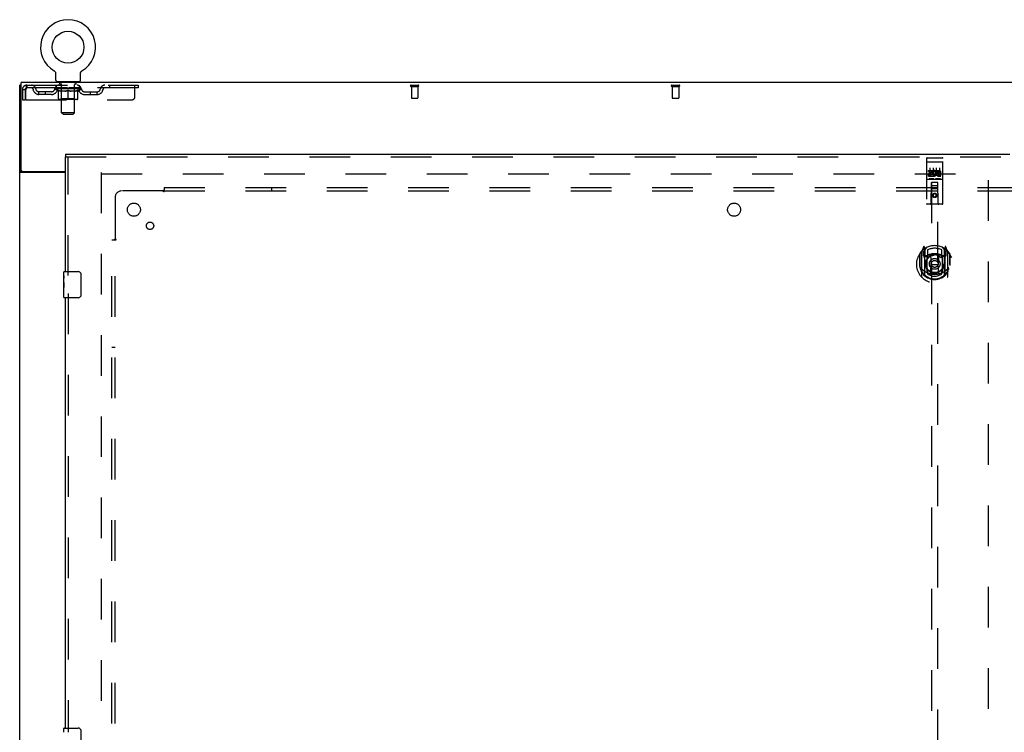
# Model space of a CAD drawing. Header units: inches. Extents: x 0 to 283, y 0 to 183.
# Tile 12 of 70: x 59 to 97, y 104 to 131. Entities that reach past the tile are written whole.
import ezdxf

# ---------------------------------------------------------------- set-up
doc = ezdxf.new("R2010")
doc.units = ezdxf.units.IN
doc.header["$LTSCALE"] = 15.583333
doc.header["$MEASUREMENT"] = 0
doc.linetypes.add('HIDDEN', pattern=[0.2, 0.1, -0.1])
doc.layers.get('0').update_dxf_attribs({"linetype": 'CONTINUOUS'})
for name, color, linetype in [('DEFAULT_2', 8, 'HIDDEN'), ('LEFTHAND_DOOR_ASSEMBLY', 7, 'CONTINUOUS'), ('SUBPANEL', 7, 'CONTINUOUS')]:
    doc.layers.add(name, color=color, linetype=linetype)

msp = doc.modelspace()

# ---------------------------------------------------------------- linework, layer by layer
at = {"color": 7, "linetype": 'Continuous'}
for p, q in [((60.735, 128.957), (60.735, 128.957)), ((60.735, 128.957), (60.738, 128.955)), ((60.738, 128.955), (60.74, 128.953)), ((60.74, 128.953), (60.742, 128.952)), ((60.742, 128.952), (60.745, 128.949)), ((60.745, 128.949), (60.749, 128.947)), ((60.749, 128.947), (60.752, 128.944)), ((60.752, 128.944), (60.755, 128.941)), ((60.755, 128.941), (60.759, 128.938)), ((60.759, 128.938), (60.762, 128.935)), ((60.762, 128.935), (60.765, 128.932)), ((60.764, 128.932), (60.767, 128.929)), ((60.767, 128.929), (60.77, 128.925)), ((60.77, 128.925), (60.773, 128.922)), ((60.773, 128.922), (60.775, 128.918)), ((60.775, 128.918), (60.777, 128.914)), ((60.777, 128.915), (60.78, 128.911)), ((60.78, 128.911), (60.782, 128.907)), ((60.782, 128.907), (60.784, 128.903)), ((60.784, 128.903), (60.785, 128.899)), ((60.785, 128.899), (60.787, 128.895)), ((60.787, 128.895), (60.789, 128.891)), ((60.789, 128.891), (60.79, 128.887)), ((60.796, 128.6), (60.796, 128.849)), ((61.746, 128.849), (61.746, 128.853)), ((61.746, 128.6), (61.746, 128.849)), ((61.751, 128.883), (61.752, 128.887)), ((61.752, 128.887), (61.753, 128.891)), ((61.753, 128.891), (61.755, 128.895)), ((61.755, 128.895), (61.756, 128.899)), ((61.756, 128.899), (61.758, 128.903)), ((61.758, 128.903), (61.76, 128.907)), ((61.76, 128.907), (61.762, 128.911)), ((61.762, 128.911), (61.764, 128.915)), ((61.764, 128.914), (61.767, 128.918)), ((61.767, 128.918), (61.769, 128.922)), ((61.769, 128.922), (61.772, 128.925)), ((61.772, 128.925), (61.775, 128.929)), ((61.774, 128.929), (61.777, 128.932)), ((61.777, 128.932), (61.78, 128.935)), ((61.78, 128.935), (61.783, 128.938)), ((61.783, 128.938), (61.786, 128.941)), ((61.786, 128.941), (61.79, 128.944)), ((61.79, 128.944), (61.793, 128.947)), ((61.793, 128.947), (61.796, 128.949)), ((61.796, 128.949), (61.8, 128.952)), ((61.8, 128.952), (61.802, 128.953)), ((61.8, 128.952), (61.802, 128.953)), ((61.802, 128.953), (61.804, 128.955)), ((61.804, 128.955), (61.807, 128.957)), ((61.807, 128.957), (61.807, 128.957)), ((59.469, 128.406), (59.417, 128.406)), ((60.833, 128.54), (60.833, 128.51)), ((61.708, 128.54), (60.833, 128.54)), ((61.708, 128.54), (61.708, 128.51)), ((59.521, 125.093), (59.417, 125.093))]:
    msp.add_line(p, q, dxfattribs=at)
at = {"color": 3, "linetype": 'Continuous'}
for p, q in [((59.417, 60.614), (59.417, 128.406)), ((59.469, 125.153), (59.469, 128.51)), ((137.115, 128.51), (59.469, 128.51)), ((61.167, 125.062), (59.458, 125.062)), ((59.529, 125.093), (61.167, 125.093))]:
    msp.add_line(p, q, dxfattribs=at)
at = {"color": 7, "linetype": 'Continuous'}
for points in [[(60.79, 128.887), (60.791, 128.883), (60.792, 128.879), (60.793, 128.874), (60.794, 128.87), (60.795, 128.866), (60.795, 128.862), (60.796, 128.857), (60.796, 128.853), (60.796, 128.849)], [(60.796, 128.857), (60.796, 128.853), (60.796, 128.849)], [(61.746, 128.853), (61.746, 128.857), (61.747, 128.861), (61.747, 128.866), (61.748, 128.87), (61.748, 128.874), (61.749, 128.879), (61.751, 128.883)], [(61.746, 128.853), (61.746, 128.857), (61.747, 128.862), (61.747, 128.866), (61.748, 128.87)], [(59.522, 125.089), (59.521, 125.09), (59.521, 125.091), (59.521, 125.093)], [(59.539, 125.062), (59.539, 125.063), (59.54, 125.065), (59.54, 125.066), (59.54, 125.068), (59.539, 125.069), (59.538, 125.071), (59.537, 125.072), (59.536, 125.074), (59.535, 125.075), (59.534, 125.077), (59.532, 125.078), (59.531, 125.079), (59.529, 125.081), (59.528, 125.082), (59.526, 125.083), (59.525, 125.085), (59.524, 125.086), (59.523, 125.087), (59.522, 125.089)]]:
    msp.add_lwpolyline(points, dxfattribs=at)
at = {"color": 3, "linetype": 'Continuous'}
for points in [[(59.437, 125.074), (59.434, 125.076), (59.431, 125.077), (59.429, 125.079), (59.426, 125.08), (59.424, 125.082), (59.422, 125.083), (59.42, 125.085), (59.419, 125.087), (59.418, 125.088), (59.417, 125.09), (59.417, 125.091), (59.417, 125.093)], [(59.458, 125.062), (59.456, 125.064), (59.454, 125.065), (59.451, 125.067), (59.449, 125.068), (59.446, 125.07), (59.443, 125.071), (59.437, 125.074)]]:
    msp.add_lwpolyline(points, dxfattribs=at)
at = {"color": 7, "linetype": 'Continuous'}
msp.add_circle((61.271, 129.864), 0.609, dxfattribs=at)
for centre, radius, start, end in [((61.271, 129.864), 1.054, 300.3993, 239.6007), ((60.856, 128.6), 0.06, 180, 270), ((61.686, 128.6), 0.06, 270, 360)]:
    msp.add_arc(centre, radius, start, end, dxfattribs=at)
at = {"color": 3, "linetype": 'Continuous'}
msp.add_arc((59.529, 125.153), 0.06, 180, 270, dxfattribs=at)
at = {"layer": 'DEFAULT_2', "color": 8, "linetype": 'HIDDEN'}
for p, q in [((60.74, 128.953), (60.742, 128.952)), ((61.807, 128.957), (61.807, 128.957)), ((59.688, 128.406), (59.688, 128.302)), ((59.688, 128.406), (63.958, 128.406)), ((63.958, 128.302), (59.688, 128.302)), ((60.765, 128.265), (60.765, 128.302)), ((60.772, 128.297), (60.772, 128.302)), ((60.779, 128.294), (60.779, 128.297)), ((60.779, 128.294), (61.763, 128.294)), ((60.786, 128.294), (60.786, 128.297)), ((60.787, 128.294), (60.787, 128.297)), ((60.795, 128.297), (60.795, 128.302)), ((60.808, 128.294), (60.808, 128.297)), ((60.81, 128.294), (60.81, 128.297)), ((60.833, 128.302), (60.833, 128.406)), ((60.833, 128.297), (60.833, 128.302)), ((60.844, 128.294), (60.844, 128.297)), ((60.846, 128.294), (60.846, 128.297)), ((61.01, 128.296), (60.849, 128.296)), ((60.883, 128.297), (60.883, 128.302)), ((60.884, 128.294), (60.884, 128.296)), ((60.885, 128.294), (60.885, 128.296)), ((60.887, 128.294), (60.887, 128.296)), ((60.893, 128.294), (60.893, 128.297)), ((60.893, 128.294), (60.893, 128.296)), ((60.896, 128.294), (60.896, 128.297)), ((60.898, 128.294), (60.898, 128.297)), ((60.902, 128.294), (60.902, 128.296)), ((60.913, 128.294), (60.913, 128.296)), ((60.926, 128.54), (60.926, 128.51)), ((60.928, 128.294), (60.928, 128.299)), ((60.928, 128.294), (60.928, 128.296)), ((60.944, 128.294), (60.944, 128.296)), ((60.946, 128.297), (60.946, 128.302)), ((60.953, 128.294), (60.953, 128.297)), ((60.957, 128.294), (60.957, 128.297)), ((60.961, 128.45), (60.961, 128.53)), ((60.964, 128.294), (60.964, 128.296)), ((61.03, 128.44), (60.971, 128.44)), ((60.973, 128.294), (60.973, 128.3)), ((60.985, 128.294), (60.985, 128.296)), ((60.988, 128.294), (60.988, 128.296)), ((61.01, 128.294), (61.01, 128.296)), ((61.063, 128.296), (61.014, 128.296)), ((61.018, 128.297), (61.018, 128.302)), ((61.022, 127.35), (61.022, 128.43)), ((61.023, 128.294), (61.023, 128.297)), ((61.027, 128.294), (61.027, 128.297)), ((61.032, 128.294), (61.032, 128.301)), ((61.035, 128.294), (61.035, 128.296)), ((61.044, 128.294), (61.044, 128.296)), ((61.063, 128.294), (61.063, 128.296)), ((61.123, 128.296), (61.076, 128.296)), ((61.092, 128.294), (61.092, 128.296)), ((61.098, 128.297), (61.098, 128.302)), ((61.101, 128.294), (61.101, 128.297)), ((61.103, 128.294), (61.103, 128.301)), ((61.105, 128.294), (61.105, 128.297)), ((61.111, 128.294), (61.111, 128.297)), ((61.123, 128.294), (61.123, 128.296)), ((61.187, 128.296), (61.144, 128.296)), ((61.154, 128.294), (61.154, 128.296)), ((61.179, 128.296), (61.271, 128.302)), ((61.183, 128.297), (61.183, 128.302)), ((61.183, 128.297), (61.183, 128.302)), ((61.183, 128.302), (61.183, 128.302)), ((61.183, 128.294), (61.183, 128.297)), ((61.187, 128.294), (61.187, 128.297)), ((61.187, 128.294), (61.187, 128.296)), ((61.188, 128.294), (61.188, 128.297)), ((61.254, 128.296), (61.216, 128.296)), ((61.22, 128.294), (61.22, 128.296)), ((61.254, 128.294), (61.254, 128.296)), ((61.269, 128.297), (61.269, 128.297)), ((61.269, 128.294), (61.269, 128.297)), ((61.269, 128.294), (61.269, 128.297)), ((61.271, 128.297), (61.271, 128.302)), ((61.273, 128.294), (61.273, 128.297)), ((61.273, 128.294), (61.273, 128.297)), ((61.273, 128.297), (61.273, 128.297)), ((61.275, 128.296), (61.326, 128.296)), ((61.288, 128.294), (61.288, 128.296)), ((61.3, 128.296), (61.3, 128.3)), ((61.3, 128.3), (61.362, 128.296)), ((61.317, 128.296), (61.317, 128.299)), ((61.322, 128.294), (61.322, 128.296)), ((61.354, 128.294), (61.354, 128.297)), ((61.354, 128.294), (61.354, 128.296)), ((61.354, 128.296), (61.398, 128.296)), ((61.355, 128.294), (61.355, 128.297)), ((61.358, 128.297), (61.358, 128.302)), ((61.358, 128.302), (61.359, 128.302)), ((61.358, 128.294), (61.358, 128.297)), ((61.359, 128.297), (61.359, 128.302)), ((61.388, 128.294), (61.388, 128.296)), ((61.419, 128.294), (61.419, 128.296)), ((61.419, 128.296), (61.466, 128.296)), ((61.431, 128.294), (61.431, 128.297)), ((61.437, 128.294), (61.437, 128.297)), ((61.439, 128.294), (61.439, 128.301)), ((61.441, 128.294), (61.441, 128.297)), ((61.444, 128.297), (61.444, 128.302)), ((61.45, 128.294), (61.45, 128.296)), ((61.479, 128.294), (61.479, 128.296)), ((61.479, 128.296), (61.528, 128.296)), ((61.498, 128.294), (61.498, 128.296)), ((61.507, 128.294), (61.507, 128.296)), ((61.51, 128.294), (61.51, 128.301)), ((61.571, 128.44), (61.512, 128.44)), ((61.515, 128.294), (61.515, 128.297)), ((61.519, 128.294), (61.519, 128.297)), ((61.52, 127.35), (61.52, 128.43)), ((61.524, 128.297), (61.524, 128.302)), ((61.532, 128.294), (61.532, 128.296)), ((61.532, 128.296), (61.693, 128.296)), ((61.554, 128.294), (61.554, 128.296)), ((61.556, 128.294), (61.556, 128.296)), ((61.569, 128.294), (61.569, 128.3)), ((61.578, 128.294), (61.578, 128.296)), ((61.581, 128.45), (61.581, 128.53)), ((61.585, 128.294), (61.585, 128.297)), ((61.589, 128.294), (61.589, 128.297)), ((61.596, 128.297), (61.596, 128.302)), ((61.597, 128.294), (61.597, 128.296)), ((61.614, 128.294), (61.614, 128.299)), ((61.614, 128.294), (61.614, 128.296)), ((61.616, 128.54), (61.616, 128.51)), ((61.629, 128.294), (61.629, 128.296)), ((61.64, 128.294), (61.64, 128.296)), ((61.643, 128.294), (61.643, 128.297)), ((61.646, 128.294), (61.646, 128.297)), ((61.649, 128.294), (61.649, 128.297)), ((61.649, 128.294), (61.649, 128.296)), ((61.655, 128.294), (61.655, 128.296)), ((61.657, 128.294), (61.657, 128.296)), ((61.658, 128.294), (61.658, 128.296)), ((61.659, 128.297), (61.659, 128.302)), ((61.696, 128.294), (61.696, 128.297)), ((61.698, 128.294), (61.698, 128.297)), ((61.708, 128.302), (61.708, 128.406)), ((61.709, 128.297), (61.709, 128.302)), ((61.732, 128.294), (61.732, 128.297)), ((61.734, 128.294), (61.734, 128.297)), ((61.747, 128.297), (61.747, 128.302)), ((61.755, 128.294), (61.755, 128.297)), ((61.755, 128.294), (61.755, 128.297)), ((61.763, 128.294), (61.763, 128.297)), ((61.769, 128.297), (61.769, 128.302)), ((61.777, 128.265), (61.777, 128.302)), ((62.858, 128.406), (62.858, 128.302)), ((63.833, 127.968), (63.833, 128.406)), ((63.958, 128.406), (63.958, 128.302)), ((74.407, 128.406), (74.691, 128.406)), ((74.407, 128.363), (74.691, 128.363)), ((74.425, 128.363), (74.425, 127.916)), ((74.673, 128.363), (74.673, 127.916)), ((84.407, 128.406), (84.691, 128.406)), ((84.407, 128.363), (84.691, 128.363)), ((84.425, 128.363), (84.425, 127.916)), ((84.673, 128.363), (84.673, 127.916)), ((59.521, 128.239), (59.521, 127.843)), ((59.521, 128.239), (59.625, 128.239)), ((59.625, 128.239), (59.625, 127.843)), ((59.655, 127.843), (59.655, 128.239)), ((60.156, 128.051), (60.156, 128.155)), ((60.639, 128.155), (60.156, 128.155)), ((60.639, 128.051), (60.156, 128.051)), ((60.406, 128.051), (60.406, 128.155)), ((60.892, 128.175), (60.765, 128.265)), ((61.777, 128.265), (60.765, 128.265)), ((60.892, 128.175), (60.9, 128.175)), ((60.9, 127.885), (60.9, 128.21)), ((61.158, 128.175), (61.014, 128.175)), ((61.021, 127.888), (61.021, 128.262)), ((61.271, 127.856), (61.271, 128.21)), ((61.528, 128.175), (61.384, 128.175)), ((61.521, 127.888), (61.521, 128.262)), ((61.641, 127.885), (61.641, 128.21)), ((61.641, 128.175), (61.65, 128.175)), ((61.65, 128.175), (61.777, 128.265)), ((61.903, 128.155), (62.385, 128.155)), ((61.903, 128.051), (62.385, 128.051)), ((62.135, 128.051), (62.135, 128.155)), ((62.385, 128.051), (62.385, 128.155)), ((74.435, 127.906), (74.663, 127.906)), ((84.435, 127.906), (84.663, 127.906)), ((59.521, 127.843), (59.625, 127.843)), ((59.655, 127.843), (63.708, 127.843)), ((61.612, 127.856), (60.93, 127.856)), ((61.021, 127.888), (60.989, 127.856)), ((61.521, 127.888), (61.021, 127.888)), ((61.521, 127.888), (61.553, 127.856)), ((61.082, 127.29), (61.022, 127.35)), ((61.52, 127.35), (61.022, 127.35)), ((61.082, 127.29), (61.46, 127.29)), ((61.46, 127.29), (61.52, 127.35)), ((62.542, 125.062), (62.542, 63.958)), ((62.556, 125.01), (96.646, 125.01)), ((96.542, 63.989), (96.542, 125.031))]:
    msp.add_line(p, q, dxfattribs=at)
for points in [[(59.688, 128.406), (59.686, 128.405), (59.683, 128.402), (59.681, 128.397), (59.678, 128.389), (59.676, 128.38), (59.674, 128.37), (59.671, 128.357), (59.669, 128.343), (59.667, 128.328), (59.664, 128.311), (59.662, 128.294), (59.66, 128.276), (59.657, 128.258), (59.655, 128.239)], [(59.688, 128.302), (59.686, 128.302), (59.683, 128.3), (59.681, 128.298), (59.678, 128.296), (59.676, 128.292), (59.674, 128.288), (59.671, 128.284), (59.669, 128.278), (59.667, 128.273), (59.664, 128.266), (59.662, 128.26), (59.66, 128.253), (59.655, 128.239)], [(60.9, 128.21), (60.921, 128.202), (60.941, 128.195), (60.961, 128.189), (60.981, 128.184), (61.001, 128.179), (61.02, 128.175)], [(61.014, 128.175), (60.995, 128.179), (60.977, 128.184), (60.958, 128.189), (60.939, 128.195), (60.92, 128.202), (60.9, 128.209)], [(61.15, 128.175), (61.17, 128.179), (61.19, 128.184), (61.21, 128.189), (61.23, 128.195), (61.25, 128.202), (61.271, 128.21)], [(61.271, 128.209), (61.251, 128.202), (61.232, 128.195), (61.214, 128.189), (61.195, 128.184), (61.176, 128.179), (61.158, 128.175)], [(61.271, 128.21), (61.292, 128.202), (61.312, 128.195), (61.332, 128.189), (61.352, 128.184), (61.372, 128.179), (61.392, 128.175)], [(61.384, 128.175), (61.365, 128.179), (61.347, 128.184), (61.328, 128.189), (61.309, 128.195), (61.29, 128.202), (61.271, 128.209)], [(61.522, 128.175), (61.541, 128.179), (61.561, 128.184), (61.581, 128.189), (61.601, 128.195), (61.621, 128.202), (61.641, 128.21)], [(61.641, 128.209), (61.622, 128.202), (61.603, 128.195), (61.584, 128.189), (61.565, 128.184), (61.546, 128.179), (61.528, 128.175)]]:
    msp.add_lwpolyline(points, dxfattribs=at)
for centre, radius, start, end in [((59.688, 128.239), 0.167, 90, 180), ((59.688, 128.239), 0.063, 90, 180), ((59.867, 128.239), 0.167, 8.0716, 90), ((59.868, 128.239), 0.0625, 7.9863, 90), ((60.928, 128.239), 0.167, 90, 171.9284), ((60.928, 128.239), 0.0625, 90, 172.0137), ((60.951, 128.53), 0.01, 0, 90), ((60.971, 128.45), 0.01, 180, 270), ((60.989, 128.262), 0.0318, 0, 90), ((61.012, 128.43), 0.01, 0, 90), ((61.53, 128.43), 0.01, 90, 180), ((61.553, 128.262), 0.0318, 90, 180), ((61.571, 128.45), 0.01, 270, 360), ((61.591, 128.53), 0.01, 90, 180), ((61.613, 128.239), 0.167, 8.0716, 90), ((61.614, 128.239), 0.0625, 7.9863, 90), ((62.675, 128.239), 0.167, 90, 171.9284), ((62.674, 128.239), 0.0625, 90, 172.0137), ((74.407, 128.384), 0.0215, 90, 270), ((74.691, 128.384), 0.0215, 270, 90), ((84.407, 128.384), 0.0215, 90, 270), ((84.691, 128.384), 0.0215, 270, 90), ((60.156, 128.28), 0.229, 187.9863, 270), ((60.156, 128.28), 0.125, 188.0716, 270), ((60.639, 128.28), 0.125, 270, 351.9284), ((60.639, 128.28), 0.229, 270, 352.0137), ((61.903, 128.28), 0.229, 187.9863, 270), ((61.903, 128.28), 0.125, 188.0716, 270), ((62.385, 128.28), 0.125, 270, 351.9284), ((62.385, 128.28), 0.229, 270, 352.0137), ((63.708, 127.968), 0.125, 270, 360), ((74.435, 127.916), 0.01, 180, 270), ((74.663, 127.916), 0.01, 270, 360), ((84.435, 127.916), 0.01, 180, 270), ((84.663, 127.916), 0.01, 270, 360), ((60.93, 127.885), 0.0296, 180, 270), ((61.612, 127.885), 0.0296, 270, 360)]:
    msp.add_arc(centre, radius, start, end, dxfattribs=at)
for centre, major_axis, ratio, start_param, end_param in [((61.271, 128.302), (0.506, 0.005), 0.05963, 2.96643, 3.140963), ((60.749, 128.292), (0.158, 0), 0.060556, 0.430652, 1.470503), ((61.271, 128.302), (0.506, 0), 0.060556, -3.141593, -2.96706), ((60.749, 128.287), (0.158, 0.002), 0.05963, 1.376596, 1.469874), ((61.271, 128.302), (0.506, 0.011), 0.05688, 2.791345, 2.965878), ((60.729, 128.292), (0.158, 0.002), 0.05963, 0.25549, 1.295341), ((60.784, 128.292), (0.158, -0.002), 0.05963, 0.605815, 1.645666), ((61.271, 128.302), (0.506, -0.005), 0.05963, -2.96643, -2.791898), ((60.784, 128.287), (0.158, 0), 0.060556, 1.551758, 1.645036), ((60.729, 128.287), (0.158, 0.003), 0.05688, 1.20151, 1.294789), ((60.785, 128.289), (0.131, 0.001), 0.05963, 1.065228, 1.614276), ((60.769, 128.289), (0.131, 0.003), 0.05688, 0.890143, 1.43919), ((60.816, 128.289), (0.131, 0), 0.060556, 1.240391, 1.789438), ((61.271, 128.302), (0.506, 0.015), 0.052395, 2.616403, 2.790936), ((60.726, 128.292), (0.158, 0.003), 0.05688, 0.080405, 1.120256), ((60.834, 128.292), (0.158, -0.003), 0.05688, 0.7809, 1.820751), ((61.271, 128.302), (0.506, -0.011), 0.05688, -2.791345, -2.616812), ((60.834, 128.287), (0.158, -0.002), 0.05963, 1.72692, 1.820198), ((60.726, 128.287), (0.158, 0.005), 0.052395, 1.026568, 1.119847), ((60.769, 128.289), (0.131, 0.004), 0.052395, 0.715201, 1.264248), ((60.86, 128.289), (0.131, -0.001), 0.05963, 1.415553, 1.9646), ((61.271, 128.302), (0.506, 0.02), 0.046319, 2.441654, 2.616187), ((60.898, 128.292), (0.158, -0.005), 0.052395, 0.955842, 1.995693), ((60.74, 128.292), (0.158, 0.005), 0.052395, -0.094537, 0.945314), ((61.271, 128.302), (0.506, -0.015), 0.052395, -2.616403, -2.44187), ((60.898, 128.287), (0.158, -0.003), 0.05688, 1.902006, 1.995284), ((60.74, 128.287), (0.158, 0.006), 0.046319, 0.851819, 0.945098), ((60.784, 128.289), (0.131, 0.005), 0.046319, 0.540452, 1.089499), ((60.917, 128.289), (0.131, -0.003), 0.05688, 1.590638, 2.139686), ((61.271, 128.302), (0.506, 0.024), 0.038841, 2.267123, 2.441656), ((60.972, 128.292), (0.158, -0.006), 0.046319, 1.130591, 2.170442), ((60.77, 128.292), (0.158, 0.006), 0.046319, -0.269286, 0.770565), ((61.271, 128.302), (0.506, -0.02), 0.046319, -2.441654, -2.267121), ((60.972, 128.287), (0.158, -0.005), 0.052395, 2.076947, 2.170226), ((60.77, 128.287), (0.158, 0.007), 0.038841, 0.677289, 0.770567), ((60.813, 128.289), (0.131, 0.006), 0.038841, 0.365921, 0.914969), ((60.984, 128.289), (0.131, -0.004), 0.052395, 1.76558, 2.314627), ((61.271, 128.302), (0.506, 0.027), 0.030195, 2.09281, 2.267343), ((61.056, 128.292), (0.158, -0.007), 0.038841, 1.305122, 2.344973), ((60.815, 128.292), (0.158, 0.007), 0.038841, -0.443817, 0.596034), ((61.271, 128.302), (0.506, -0.024), 0.038841, -2.267123, -2.092591), ((61.056, 128.287), (0.158, -0.006), 0.046319, 2.251696, 2.344975), ((60.815, 128.287), (0.158, 0.008), 0.030195, 0.502975, 0.596254), ((60.856, 128.289), (0.131, 0.007), 0.030195, 0.191608, 0.740655), ((61.061, 128.289), (0.131, -0.005), 0.046319, 1.940329, 2.489376), ((60.873, 128.292), (0.158, 0.008), 0.030195, -0.61813, 0.421721), ((61.271, 128.302), (0.506, 0.029), 0.020645, 1.918687, 2.09322), ((61.146, 128.292), (0.158, -0.008), 0.030195, 1.479435, 2.519286), ((61.271, 128.302), (0.506, -0.027), 0.030195, -2.09281, -1.918277), ((61.146, 128.287), (0.158, -0.007), 0.038841, 2.426227, 2.519505), ((60.873, 128.287), (0.158, 0.009), 0.020645, 0.328852, 0.422131), ((60.913, 128.289), (0.131, 0.007), 0.020645, 0.017485, 0.566532), ((61.144, 128.289), (0.131, -0.006), 0.038841, 2.11486, 2.663907), ((60.944, 128.292), (0.158, 0.009), 0.020645, -0.792253, 0.247598), ((61.271, 128.302), (0.506, 0.03), 0.010478, 1.744704, 1.919237), ((61.24, 128.292), (0.158, -0.009), 0.020645, 1.653558, 2.693409), ((61.271, 128.302), (0.506, -0.029), 0.020645, -1.918687, -1.744154), ((61.24, 128.287), (0.158, -0.008), 0.030195, 2.60054, 2.693819), ((60.944, 128.287), (0.158, 0.009), 0.010478, 0.154869, 0.248148), ((60.979, 128.289), (0.131, 0.008), 0.010478, 6.126688, 6.675735), ((61.23, 128.289), (0.131, -0.007), 0.030195, 2.289173, 2.83822), ((61.025, 128.292), (0.158, 0.009), 0.010478, -0.966236, -0.000846), ((61.335, 128.292), (0.158, -0.009), 0.010478, 1.827541, 2.867392), ((61.271, 128.302), (0.506, -0.03), 0.010478, -1.744704, -1.563007), ((61.335, 128.287), (0.158, -0.009), 0.020645, 2.774664, 2.867942), ((61.318, 128.289), (0.131, -0.007), 0.020645, 2.463296, 3.012344), ((61.206, 128.292), (0.158, 0.009), 0.010478, 0.274201, 1.314052), ((61.138, 128.289), (0.131, 0.008), 0.010478, -0.000483, 0.504314), ((61.113, 128.287), (0.158, 0.009), 0.010478, 0.099668, 0.192946), ((61.271, 128.302), (0.506, 0.03), 0.010478, -1.571421, -1.396888), ((61.429, 128.287), (0.158, -0.009), 0.010478, 2.74231, 2.948646), ((61.404, 128.289), (0.131, -0.008), 0.010478, 2.637279, 3.14189), ((61.301, 128.292), (0.158, 0.009), 0.020645, 0.448184, 1.488034), ((61.224, 128.289), (0.131, 0.007), 0.020645, 0.129249, 0.678296), ((61.206, 128.287), (0.158, 0.009), 0.020645, 0.273651, 0.366929), ((61.517, 128.292), (0.158, -0.009), 0.010478, -3.140747, -2.175357), ((61.271, 128.302), (0.506, 0.029), 0.020645, -1.397439, -1.222906), ((61.271, 128.302), (0.506, -0.03), 0.010478, 1.222355, 1.396888), ((61.395, 128.292), (0.158, 0.008), 0.030195, 0.622307, 1.662158), ((61.312, 128.289), (0.131, 0.007), 0.030195, 0.303372, 0.852419), ((61.562, 128.289), (0.131, -0.008), 0.010478, 2.749043, 3.29809), ((61.598, 128.292), (0.158, -0.009), 0.020645, 2.893995, 3.933846), ((61.301, 128.287), (0.158, 0.008), 0.030195, 0.447774, 0.541052), ((61.598, 128.287), (0.158, -0.009), 0.010478, 2.893445, 2.986723), ((61.271, 128.302), (0.506, 0.027), 0.030195, -1.223315, -1.048783), ((61.271, 128.302), (0.506, -0.029), 0.020645, 1.048373, 1.222906), ((61.486, 128.292), (0.158, 0.007), 0.038841, 0.79662, 1.836471), ((61.398, 128.289), (0.131, 0.006), 0.038841, 0.477686, 1.026733), ((61.629, 128.289), (0.131, -0.007), 0.020645, 2.57506, 3.124108), ((61.668, 128.292), (0.158, -0.008), 0.030195, 2.719872, 3.759723), ((61.57, 128.292), (0.158, 0.006), 0.046319, 0.971151, 2.011002), ((61.395, 128.287), (0.158, 0.007), 0.038841, 0.622087, 0.715366), ((61.668, 128.287), (0.158, -0.009), 0.020645, 2.719462, 2.812741), ((61.271, 128.302), (0.506, 0.024), 0.038841, -1.049002, -0.874469), ((61.271, 128.302), (0.506, -0.027), 0.030195, 0.87425, 1.048783), ((61.481, 128.289), (0.131, 0.005), 0.046319, 0.652216, 1.201263), ((61.644, 128.292), (0.158, 0.005), 0.052395, 1.1459, 2.185751), ((61.685, 128.289), (0.131, -0.007), 0.030195, 2.400937, 2.949985), ((61.727, 128.292), (0.158, -0.007), 0.038841, 2.545558, 3.585409), ((61.557, 128.289), (0.131, 0.004), 0.052395, 0.826965, 1.376012), ((61.486, 128.287), (0.158, 0.006), 0.046319, 0.796618, 0.889896), ((61.727, 128.287), (0.158, -0.008), 0.030195, 2.545339, 2.638617), ((61.708, 128.292), (0.158, 0.003), 0.05688, 1.320842, 2.360692), ((61.271, 128.302), (0.506, 0.02), 0.046319, -0.874471, -0.699939), ((61.271, 128.302), (0.506, -0.024), 0.038841, 0.699936, 0.874469), ((61.772, 128.292), (0.158, -0.006), 0.046319, 2.371028, 3.410879), ((61.729, 128.289), (0.131, -0.006), 0.038841, 2.226624, 2.775671), ((61.758, 128.292), (0.158, 0.002), 0.05963, 1.495927, 2.535778), ((61.625, 128.289), (0.131, 0.003), 0.05688, 1.001907, 1.550954), ((61.802, 128.292), (0.158, -0.005), 0.052395, 2.196279, 3.23613), ((61.57, 128.287), (0.158, 0.005), 0.052395, 0.971367, 1.064645), ((61.758, 128.289), (0.131, -0.005), 0.046319, 2.052093, 2.601141), ((61.793, 128.292), (0.158, 0), 0.060556, 1.671089, 2.71094), ((61.772, 128.287), (0.158, -0.007), 0.038841, 2.371026, 2.464304), ((61.815, 128.292), (0.158, -0.003), 0.05688, 2.021337, 3.061188), ((61.271, 128.302), (0.506, 0.015), 0.052395, -0.699723, -0.52519), ((61.271, 128.302), (0.506, -0.02), 0.046319, 0.525406, 0.699939), ((61.812, 128.292), (0.158, -0.002), 0.05963, 1.846251, 2.886102), ((61.682, 128.289), (0.131, 0.001), 0.05963, 1.176993, 1.72604), ((61.773, 128.289), (0.131, -0.004), 0.052395, 1.877344, 2.426392), ((61.726, 128.289), (0.131, 0), 0.060556, 1.352155, 1.901202), ((61.772, 128.289), (0.131, -0.003), 0.05688, 1.702402, 2.25145), ((61.757, 128.289), (0.131, -0.001), 0.05963, 1.527317, 2.076364), ((61.644, 128.287), (0.158, 0.003), 0.05688, 1.146309, 1.239587), ((61.802, 128.287), (0.158, -0.006), 0.046319, 2.196495, 2.289773), ((61.271, 128.302), (0.506, 0.011), 0.05688, -0.524781, -0.350248), ((61.271, 128.302), (0.506, -0.015), 0.052395, 0.350657, 0.52519), ((61.708, 128.287), (0.158, 0.002), 0.05963, 1.321394, 1.414673), ((61.815, 128.287), (0.158, -0.005), 0.052395, 2.021746, 2.115024), ((61.271, 128.302), (0.506, 0.005), 0.05963, -0.349695, -0.175162), ((61.271, 128.302), (0.506, -0.011), 0.05688, 0.175715, 0.350248), ((61.758, 128.287), (0.158, 0), 0.060556, 1.496556, 1.589835), ((61.812, 128.287), (0.158, -0.003), 0.05688, 1.846804, 1.940083), ((61.793, 128.287), (0.158, -0.002), 0.05963, 1.671719, 1.764997), ((61.271, 128.302), (0.506, 0), 0.060556, -0.174533, 0), ((61.271, 128.302), (0.506, -0.005), 0.05963, 0.000629, 0.175162)]:
    msp.add_ellipse(centre, major_axis=major_axis, ratio=ratio, start_param=start_param, end_param=end_param, dxfattribs=at)
at = {"layer": 'LEFTHAND_DOOR_ASSEMBLY', "color": 7, "linetype": 'Continuous'}
for p, q in [((61.167, 125.76), (61.167, 125.656)), ((61.107, 121.099), (61.107, 121.245)), ((61.122, 121.26), (61.662, 121.26)), ((61.762, 121.16), (61.762, 120.36)), ((61.107, 120.842), (61.107, 121.099)), ((61.113, 121.043), (61.107, 121.043)), ((61.107, 120.875), (61.114, 120.875)), ((61.107, 120.275), (61.107, 120.839)), ((61.108, 120.812), (61.107, 120.812)), ((61.114, 120.875), (61.114, 121.011)), ((61.107, 120.681), (61.113, 120.681)), ((61.107, 120.645), (61.114, 120.645)), ((61.107, 120.582), (61.114, 120.582)), ((61.107, 120.414), (61.114, 120.414)), ((61.114, 120.414), (61.114, 120.645)), ((61.662, 120.26), (61.122, 120.26)), ((61.122, 103.76), (61.662, 103.76)), ((61.107, 103.599), (61.107, 103.745)), ((61.762, 103.66), (61.762, 102.86))]:
    msp.add_line(p, q, dxfattribs=at)
at = {"layer": 'LEFTHAND_DOOR_ASSEMBLY', "color": 3, "linetype": 'Continuous'}
for p, q in [((61.167, 125.76), (97.354, 125.76)), ((61.167, 121.26), (61.167, 125.656)), ((61.167, 103.76), (61.167, 120.26))]:
    msp.add_line(p, q, dxfattribs=at)
at = {"layer": 'LEFTHAND_DOOR_ASSEMBLY', "color": 8, "linetype": 'HIDDEN'}
for p, q in [((61.167, 125.656), (97.354, 125.656)), ((61.271, 121.105), (61.271, 125.656)), ((94.167, 125.597), (94.167, 123.872)), ((94.184, 125.469), (94.183, 125.469)), ((94.184, 125.469), (94.184, 125.469)), ((94.185, 125.469), (94.184, 125.469)), ((94.186, 125.469), (94.185, 125.469)), ((94.187, 125.469), (94.186, 125.469)), ((94.187, 125.469), (94.187, 125.469)), ((94.188, 125.469), (94.187, 125.469)), ((94.189, 125.469), (94.188, 125.469)), ((94.19, 125.469), (94.189, 125.469)), ((94.191, 125.469), (94.19, 125.469)), ((94.191, 125.469), (94.191, 125.469)), ((94.192, 125.469), (94.191, 125.469)), ((94.193, 125.469), (94.192, 125.469)), ((94.194, 125.469), (94.193, 125.469)), ((94.195, 125.469), (94.194, 125.469)), ((94.196, 125.469), (94.195, 125.469)), ((94.196, 125.469), (94.196, 125.469)), ((94.196, 125.469), (94.762, 125.469)), ((94.197, 125.627), (94.762, 125.627)), ((94.762, 125.469), (94.763, 125.469)), ((94.763, 125.469), (94.764, 125.469)), ((94.764, 125.469), (94.764, 125.469)), ((94.764, 125.469), (94.765, 125.469)), ((94.765, 125.469), (94.766, 125.469)), ((94.766, 125.469), (94.767, 125.469)), ((94.767, 125.469), (94.768, 125.469)), ((94.768, 125.469), (94.769, 125.469)), ((94.769, 125.469), (94.769, 125.469)), ((94.769, 125.469), (94.77, 125.469)), ((94.77, 125.469), (94.771, 125.469)), ((94.771, 125.469), (94.772, 125.469)), ((94.772, 125.469), (94.773, 125.469)), ((94.773, 125.469), (94.773, 125.469)), ((94.773, 125.469), (94.774, 125.469)), ((94.774, 125.469), (94.775, 125.469)), ((94.792, 123.872), (94.792, 125.597)), ((94.248, 125.092), (94.248, 125.135)), ((94.248, 125.135), (94.404, 125.135)), ((94.248, 125.092), (94.361, 125.092)), ((94.248, 124.921), (94.248, 124.964)), ((94.248, 124.964), (94.361, 124.964)), ((94.248, 124.921), (94.404, 124.921)), ((94.269, 125.007), (94.269, 125.05)), ((94.269, 125.05), (94.361, 125.05)), ((94.269, 125.007), (94.361, 125.007)), ((94.292, 125.236), (94.292, 124.93)), ((94.361, 125.05), (94.361, 125.092)), ((94.361, 124.964), (94.361, 125.007)), ((94.404, 124.957), (94.404, 125.135)), ((94.404, 124.957), (94.417, 124.976)), ((94.404, 124.921), (94.404, 124.934)), ((94.407, 124.932), (94.404, 124.934)), ((94.428, 125.087), (94.411, 125.126)), ((94.417, 125.236), (94.417, 124.93)), ((94.542, 125.236), (94.542, 124.93)), ((94.56, 125.092), (94.56, 125.135)), ((94.56, 125.135), (94.652, 125.135)), ((94.56, 125.092), (94.652, 125.092)), ((94.62, 125.007), (94.666, 125.007)), ((94.624, 125.048), (94.652, 125.048)), ((94.624, 124.964), (94.716, 124.964)), ((94.624, 124.921), (94.716, 124.921)), ((94.667, 125.236), (94.667, 124.93)), ((94.716, 124.921), (94.716, 124.964)), ((94.197, 124.799), (94.762, 124.799)), ((94.441, 124.815), (94.269, 124.815)), ((94.349, 123.872), (94.353, 124.682)), ((94.354, 124.682), (94.353, 124.682)), ((94.354, 124.682), (94.354, 96.681)), ((94.604, 124.682), (94.354, 124.682)), ((94.394, 124.557), (94.564, 124.557)), ((94.691, 124.815), (94.519, 124.815)), ((94.604, 96.681), (94.604, 124.682)), ((94.606, 124.682), (94.604, 124.682)), ((94.609, 123.872), (94.606, 124.682)), ((94.607, 124.432), (94.352, 124.432)), ((94.479, 124.254), (94.417, 124.218)), ((94.417, 124.218), (94.417, 124.146)), ((94.417, 124.218), (94.427, 124.212)), ((94.417, 124.146), (94.427, 124.152)), ((94.417, 124.146), (94.479, 124.11)), ((94.479, 124.243), (94.427, 124.212)), ((94.427, 124.212), (94.427, 124.152)), ((94.427, 124.152), (94.479, 124.122)), ((94.479, 124.254), (94.479, 124.243)), ((94.542, 124.218), (94.479, 124.254)), ((94.532, 124.212), (94.479, 124.243)), ((94.479, 124.122), (94.532, 124.152)), ((94.479, 124.11), (94.542, 124.146)), ((94.542, 124.218), (94.532, 124.212)), ((94.532, 124.152), (94.532, 124.212)), ((94.542, 124.146), (94.532, 124.152)), ((94.542, 124.146), (94.542, 124.218)), ((94.762, 123.842), (94.197, 123.842)), ((94.479, 124.11), (94.479, 124.122)), ((93.897, 121.927), (93.897, 121.538)), ((93.904, 121.949), (93.904, 121.492)), ((93.979, 122.022), (93.979, 121.055)), ((94.054, 122.208), (93.984, 122.033)), ((94.037, 122.018), (94.037, 121.868)), ((94.104, 122.018), (94.037, 122.018)), ((94.045, 122.01), (94.075, 121.964)), ((94.076, 122.128), (94.075, 122.128)), ((94.076, 122.128), (94.075, 122.128)), ((94.076, 122.129), (94.076, 122.128)), ((94.097, 122.125), (94.083, 122.205)), ((94.097, 121.109), (94.097, 122.125)), ((94.104, 122.078), (94.174, 122.187)), ((94.104, 121.133), (94.104, 122.136)), ((94.107, 122.112), (94.107, 121.904)), ((94.127, 121.884), (94.193, 121.884)), ((94.204, 122.09), (94.204, 121.837)), ((94.316, 121.883), (94.347, 121.538)), ((94.643, 121.883), (94.612, 121.538)), ((94.754, 121.837), (94.754, 122.09)), ((94.766, 121.884), (94.832, 121.884)), ((94.784, 122.187), (94.854, 122.078)), ((94.852, 121.904), (94.852, 122.112)), ((94.854, 121.133), (94.854, 122.136)), ((94.922, 122.018), (94.854, 122.018)), ((94.876, 122.205), (94.862, 122.125)), ((94.862, 122.125), (94.862, 121.109)), ((94.883, 122.128), (94.879, 122.131)), ((94.884, 121.964), (94.914, 122.01)), ((94.975, 122.033), (94.905, 122.208)), ((94.922, 121.868), (94.922, 122.018)), ((94.979, 121.055), (94.979, 122.022)), ((95.054, 121.949), (95.054, 121.492)), ((95.062, 121.538), (95.062, 121.927)), ((93.897, 121.538), (93.912, 121.539)), ((93.904, 121.492), (93.905, 121.489)), ((94.037, 121.868), (94.097, 121.868)), ((94.197, 121.866), (94.124, 121.866)), ((94.197, 121.225), (94.197, 121.857)), ((94.317, 121.199), (94.347, 121.538)), ((94.347, 121.538), (94.612, 121.538)), ((94.642, 121.199), (94.612, 121.538)), ((94.834, 121.866), (94.762, 121.866)), ((94.762, 121.857), (94.762, 121.225)), ((94.862, 121.868), (94.922, 121.868)), ((95.062, 121.538), (95.047, 121.539)), ((95.054, 121.492), (95.054, 121.489)), ((94.204, 121.276), (94.204, 121.173)), ((94.754, 121.173), (94.754, 121.276)), ((61.271, 120.415), (61.271, 103.605))]:
    msp.add_line(p, q, dxfattribs=at)
for points in [[(94.183, 125.469), (94.182, 125.469), (94.182, 125.469), (94.182, 125.468), (94.181, 125.468), (94.181, 125.468), (94.181, 125.468), (94.18, 125.468), (94.18, 125.468), (94.18, 125.468), (94.179, 125.468), (94.179, 125.468), (94.179, 125.468), (94.178, 125.468), (94.178, 125.468), (94.178, 125.468), (94.177, 125.468), (94.177, 125.468), (94.177, 125.468), (94.176, 125.467), (94.176, 125.467), (94.176, 125.467), (94.175, 125.467), (94.175, 125.467), (94.175, 125.467), (94.175, 125.467), (94.174, 125.467), (94.174, 125.467), (94.174, 125.467), (94.173, 125.467), (94.173, 125.467), (94.173, 125.467), (94.173, 125.466), (94.172, 125.466), (94.172, 125.466), (94.172, 125.466), (94.172, 125.466), (94.172, 125.466), (94.171, 125.466), (94.171, 125.466), (94.171, 125.466), (94.171, 125.466), (94.17, 125.466), (94.17, 125.465), (94.17, 125.465), (94.17, 125.465), (94.17, 125.465), (94.17, 125.465), (94.169, 125.465), (94.169, 125.465), (94.169, 125.465), (94.169, 125.465), (94.169, 125.465), (94.169, 125.464), (94.168, 125.464), (94.168, 125.464), (94.168, 125.464), (94.168, 125.464), (94.168, 125.464), (94.168, 125.464), (94.168, 125.464), (94.168, 125.464), (94.168, 125.464), (94.167, 125.463), (94.167, 125.463), (94.167, 125.463), (94.167, 125.463), (94.167, 125.463), (94.167, 125.463), (94.167, 125.463), (94.167, 125.463), (94.167, 125.463), (94.167, 125.463), (94.167, 125.462), (94.167, 125.462), (94.167, 125.462), (94.167, 125.462), (94.167, 125.462)], [(94.775, 125.469), (94.776, 125.469), (94.776, 125.469), (94.776, 125.469), (94.777, 125.469), (94.777, 125.468), (94.778, 125.468), (94.778, 125.468), (94.778, 125.468), (94.779, 125.468), (94.779, 125.468), (94.779, 125.468), (94.78, 125.468), (94.78, 125.468), (94.78, 125.468), (94.781, 125.468), (94.781, 125.468), (94.781, 125.468), (94.782, 125.468), (94.782, 125.468), (94.782, 125.468), (94.783, 125.467), (94.783, 125.467), (94.783, 125.467), (94.783, 125.467), (94.784, 125.467), (94.784, 125.467), (94.784, 125.467), (94.785, 125.467), (94.785, 125.467), (94.785, 125.467), (94.785, 125.467), (94.786, 125.467), (94.786, 125.467), (94.786, 125.466), (94.786, 125.466), (94.787, 125.466), (94.787, 125.466), (94.787, 125.466), (94.787, 125.466), (94.788, 125.466), (94.788, 125.466), (94.788, 125.466), (94.788, 125.466), (94.788, 125.466), (94.789, 125.465), (94.789, 125.465), (94.789, 125.465), (94.789, 125.465), (94.789, 125.465), (94.789, 125.465), (94.79, 125.465), (94.79, 125.465), (94.79, 125.465), (94.79, 125.465), (94.79, 125.464), (94.79, 125.464), (94.79, 125.464), (94.791, 125.464), (94.791, 125.464), (94.791, 125.464), (94.791, 125.464), (94.791, 125.464), (94.791, 125.464), (94.791, 125.464), (94.791, 125.463), (94.791, 125.463), (94.791, 125.463), (94.792, 125.463), (94.792, 125.463), (94.792, 125.463), (94.792, 125.463), (94.792, 125.463), (94.792, 125.463), (94.792, 125.463), (94.792, 125.462), (94.792, 125.462), (94.792, 125.462), (94.792, 125.462), (94.792, 125.462)], [(94.269, 124.815), (94.268, 124.815), (94.268, 124.815), (94.268, 124.815), (94.268, 124.815), (94.267, 124.815), (94.267, 124.815), (94.267, 124.815), (94.267, 124.816), (94.267, 124.816), (94.267, 124.816), (94.266, 124.816), (94.266, 124.816), (94.266, 124.816), (94.266, 124.816), (94.266, 124.816), (94.265, 124.816), (94.265, 124.816), (94.265, 124.816), (94.265, 124.816), (94.265, 124.816), (94.265, 124.816), (94.265, 124.816), (94.264, 124.816), (94.264, 124.816), (94.264, 124.816), (94.264, 124.816), (94.264, 124.816), (94.264, 124.816), (94.264, 124.816), (94.264, 124.816), (94.263, 124.816), (94.263, 124.816), (94.263, 124.816), (94.263, 124.816), (94.263, 124.816), (94.263, 124.816), (94.263, 124.816), (94.263, 124.816), (94.263, 124.816), (94.262, 124.816), (94.262, 124.816), (94.262, 124.817), (94.262, 124.817), (94.262, 124.817), (94.262, 124.817), (94.262, 124.817)], [(94.447, 124.817), (94.447, 124.817), (94.447, 124.817), (94.447, 124.817), (94.447, 124.817), (94.446, 124.816), (94.446, 124.816), (94.446, 124.816), (94.446, 124.816), (94.446, 124.816), (94.446, 124.816), (94.446, 124.816), (94.446, 124.816), (94.446, 124.816), (94.446, 124.816), (94.445, 124.816), (94.445, 124.816), (94.445, 124.816), (94.445, 124.816), (94.445, 124.816), (94.445, 124.816), (94.445, 124.816), (94.445, 124.816), (94.444, 124.816), (94.444, 124.816), (94.444, 124.816), (94.444, 124.816), (94.444, 124.816), (94.444, 124.816), (94.443, 124.816), (94.443, 124.816), (94.443, 124.816), (94.443, 124.816), (94.443, 124.816), (94.443, 124.816), (94.442, 124.816), (94.442, 124.816), (94.442, 124.816), (94.442, 124.816), (94.442, 124.815), (94.442, 124.815), (94.441, 124.815), (94.441, 124.815), (94.441, 124.815), (94.441, 124.815), (94.441, 124.815)], [(94.519, 124.815), (94.518, 124.815), (94.518, 124.815), (94.518, 124.815), (94.518, 124.815), (94.517, 124.815), (94.517, 124.815), (94.517, 124.815), (94.517, 124.816), (94.517, 124.816), (94.517, 124.816), (94.516, 124.816), (94.516, 124.816), (94.516, 124.816), (94.516, 124.816), (94.516, 124.816), (94.516, 124.816), (94.515, 124.816), (94.515, 124.816), (94.515, 124.816), (94.515, 124.816), (94.515, 124.816), (94.515, 124.816), (94.514, 124.816), (94.514, 124.816), (94.514, 124.816), (94.514, 124.816), (94.514, 124.816), (94.514, 124.816), (94.514, 124.816), (94.514, 124.816), (94.513, 124.816), (94.513, 124.816), (94.513, 124.816), (94.513, 124.816), (94.513, 124.816), (94.513, 124.816), (94.513, 124.816), (94.513, 124.816), (94.513, 124.816), (94.512, 124.816), (94.512, 124.816), (94.512, 124.817), (94.512, 124.817), (94.512, 124.817), (94.512, 124.817), (94.512, 124.817)], [(94.697, 124.817), (94.697, 124.817), (94.697, 124.817), (94.697, 124.817), (94.697, 124.817), (94.696, 124.816), (94.696, 124.816), (94.696, 124.816), (94.696, 124.816), (94.696, 124.816), (94.696, 124.816), (94.696, 124.816), (94.696, 124.816), (94.696, 124.816), (94.696, 124.816), (94.695, 124.816), (94.695, 124.816), (94.695, 124.816), (94.695, 124.816), (94.695, 124.816), (94.695, 124.816), (94.695, 124.816), (94.695, 124.816), (94.694, 124.816), (94.694, 124.816), (94.694, 124.816), (94.694, 124.816), (94.694, 124.816), (94.694, 124.816), (94.693, 124.816), (94.693, 124.816), (94.693, 124.816), (94.693, 124.816), (94.693, 124.816), (94.693, 124.816), (94.692, 124.816), (94.692, 124.816), (94.692, 124.816), (94.692, 124.816), (94.692, 124.815), (94.692, 124.815), (94.691, 124.815), (94.691, 124.815), (94.691, 124.815), (94.691, 124.815), (94.691, 124.815)], [(93.947, 121.425), (93.95, 121.42), (93.953, 121.415), (93.956, 121.41), (93.959, 121.405), (93.962, 121.401), (93.964, 121.397), (93.967, 121.393), (93.97, 121.389), (93.972, 121.385), (93.975, 121.381), (93.977, 121.378), (93.98, 121.375), (93.982, 121.371), (93.984, 121.368), (93.986, 121.365), (93.989, 121.362), (93.991, 121.36), (93.993, 121.357), (93.995, 121.354), (93.997, 121.352), (93.999, 121.35), (94.001, 121.347), (94.003, 121.345), (94.005, 121.343), (94.007, 121.341), (94.009, 121.339), (94.01, 121.337), (94.012, 121.335), (94.014, 121.334), (94.016, 121.332), (94.017, 121.331), (94.019, 121.329), (94.02, 121.328), (94.022, 121.326), (94.024, 121.325), (94.025, 121.323)], [(94.667, 121.182), (94.662, 121.18), (94.657, 121.179), (94.651, 121.177), (94.646, 121.176), (94.64, 121.175), (94.635, 121.173), (94.629, 121.172), (94.624, 121.171), (94.618, 121.17), (94.613, 121.169), (94.607, 121.168), (94.602, 121.167), (94.596, 121.166), (94.591, 121.165), (94.585, 121.164), (94.58, 121.163), (94.574, 121.162), (94.569, 121.162), (94.563, 121.161), (94.558, 121.16), (94.552, 121.16), (94.546, 121.159), (94.541, 121.159), (94.535, 121.158), (94.53, 121.158), (94.524, 121.157), (94.519, 121.157), (94.513, 121.157), (94.507, 121.157), (94.502, 121.156), (94.496, 121.156), (94.491, 121.156), (94.485, 121.156), (94.479, 121.156), (94.474, 121.156), (94.468, 121.156), (94.463, 121.156), (94.457, 121.156), (94.451, 121.157), (94.446, 121.157), (94.44, 121.157), (94.435, 121.157), (94.429, 121.158), (94.424, 121.158), (94.418, 121.159), (94.412, 121.159), (94.407, 121.16), (94.401, 121.16), (94.396, 121.161), (94.39, 121.162), (94.385, 121.162), (94.379, 121.163), (94.373, 121.164), (94.368, 121.165), (94.362, 121.166), (94.357, 121.167), (94.351, 121.168), (94.346, 121.169), (94.34, 121.17), (94.335, 121.171), (94.329, 121.172), (94.324, 121.173), (94.319, 121.175), (94.313, 121.176), (94.308, 121.177), (94.302, 121.179), (94.297, 121.18), (94.291, 121.182)], [(94.934, 121.323), (94.935, 121.325), (94.937, 121.326), (94.938, 121.327), (94.94, 121.329), (94.942, 121.33), (94.943, 121.332), (94.945, 121.334), (94.947, 121.335), (94.948, 121.337), (94.95, 121.339), (94.952, 121.341), (94.954, 121.343), (94.956, 121.345), (94.958, 121.347), (94.96, 121.35), (94.962, 121.352), (94.964, 121.354), (94.966, 121.357), (94.968, 121.36), (94.97, 121.362), (94.972, 121.365), (94.975, 121.368), (94.977, 121.371), (94.979, 121.375), (94.982, 121.378), (94.984, 121.381), (94.987, 121.385), (94.989, 121.389), (94.992, 121.393), (94.994, 121.397), (94.997, 121.401), (95, 121.405), (95.003, 121.41), (95.006, 121.415), (95.009, 121.42), (95.012, 121.425)]]:
    msp.add_lwpolyline(points, dxfattribs=at)
at = {"layer": 'LEFTHAND_DOOR_ASSEMBLY', "color": 7, "linetype": 'Continuous'}
for points in [[(61.755, 121.196), (61.757, 121.19), (61.759, 121.185), (61.76, 121.179), (61.761, 121.173), (61.762, 121.166), (61.762, 121.16)], [(61.107, 121.099), (61.107, 121.096), (61.107, 121.091), (61.108, 121.086), (61.11, 121.072)], [(61.107, 120.842), (61.107, 120.833), (61.108, 120.824), (61.108, 120.814)], [(61.108, 120.814), (61.111, 120.781), (61.112, 120.769), (61.113, 120.756), (61.113, 120.744), (61.114, 120.731), (61.114, 120.718), (61.114, 120.705), (61.113, 120.692), (61.113, 120.68), (61.112, 120.668), (61.111, 120.656)], [(61.11, 121.072), (61.111, 121.065), (61.111, 121.057), (61.112, 121.048)], [(61.112, 121.048), (61.113, 121.039), (61.113, 121.03), (61.114, 121.021), (61.114, 121.011)], [(61.762, 120.36), (61.762, 120.354), (61.761, 120.347), (61.76, 120.341), (61.759, 120.335), (61.757, 120.329), (61.755, 120.324)], [(61.755, 103.696), (61.757, 103.69), (61.759, 103.685), (61.76, 103.679), (61.761, 103.673), (61.762, 103.666), (61.762, 103.66)]]:
    msp.add_lwpolyline(points, dxfattribs=at)
at = {"layer": 'LEFTHAND_DOOR_ASSEMBLY', "color": 8, "linetype": 'HIDDEN'}
for centre, radius in [((94.479, 124.182), 0.085), ((94.479, 124.182), 0.0845), ((94.479, 121.556), 0.35), ((94.479, 121.556), 0.335), ((94.479, 121.556), 0.205), ((94.479, 121.556), 0.133)]:
    msp.add_circle(centre, radius, dxfattribs=at)
for centre, radius, start, end in [((94.197, 125.597), 0.03, 90, 180), ((94.762, 125.597), 0.03, 0, 90), ((94.453, 125.028), 0.107, 244.2636, 113.4027), ((94.453, 125.028), 0.0639, 234.8895, 113.4026), ((94.624, 124.985), 0.0635, 90, 270), ((94.624, 124.986), 0.0219, 100.307, 270), ((94.652, 125.07), 0.0644, 282.2995, 90.0775), ((94.652, 125.07), 0.0219, 269.9011, 90), ((94.197, 124.769), 0.03, 90, 180), ((94.394, 124.642), 0.04, 90, 180), ((94.394, 124.597), 0.04, 180, 270), ((94.564, 124.642), 0.04, 0, 90), ((94.564, 124.597), 0.04, 270, 360), ((94.762, 124.769), 0.03, 0, 90), ((94.197, 123.872), 0.03, 180, 270), ((94.319, 123.872), 0.03, 270, 360), ((94.639, 123.872), 0.03, 180, 270), ((94.762, 123.872), 0.03, 270, 360), ((94.479, 121.556), 0.7, 35.2961, 144.7039), ((94.479, 121.538), 0.7, 125.5126, 54.4874), ((93.924, 121.949), 0.02, 144.7039, 180), ((93.994, 122.022), 0.015, 135.0748, 180), ((94.049, 122.013), 0.005, 90, 212.6792), ((94.068, 122.203), 0.015, 10, 158.1959), ((94.479, 121.226), 0.7, 53.2319, 126.7681), ((94.084, 122.092), 0.02, 0, 125.5126), ((94.087, 122.112), 0.02, 0, 125.2543), ((93.916, 121.862), 0.188, 0, 32.6792), ((94.124, 122.136), 0.02, 121.4688, 179.9992), ((94.124, 121.886), 0.02, 180, 270), ((94.127, 121.904), 0.02, 180, 270), ((94.193, 121.904), 0.02, 270, 293.464), ((94.212, 121.857), 0.015, 112.9863, 180), ((94.479, 121.244), 0.7, 66.536, 113.464), ((94.479, 121.556), 0.6, 62.7204, 117.2796), ((94.479, 121.556), 0.343, 48.8739, 131.1261), ((94.296, 121.881), 0.02, 5.0796, 105.6131), ((94.662, 121.881), 0.02, 74.3869, 174.9204), ((94.747, 121.857), 0.015, 0, 67.0137), ((94.766, 121.904), 0.02, 246.536, 270), ((94.832, 121.904), 0.02, 270, 360), ((94.834, 121.886), 0.02, 270, 360), ((94.834, 122.136), 0.02, 0, 58.5295), ((94.872, 122.112), 0.02, 54.7457, 180), ((94.874, 122.092), 0.02, 54.4874, 180), ((95.042, 121.862), 0.188, 147.3208, 180), ((94.891, 122.203), 0.015, 21.8041, 170), ((94.909, 122.013), 0.005, 327.3208, 90), ((94.964, 122.022), 0.015, 0, 44.9252), ((95.034, 121.949), 0.02, 0, 35.2961), ((94.479, 121.541), 0.583, 180.2464, 359.7536), ((93.924, 121.492), 0.02, 180, 187.6622), ((94.234, 121.837), 0.03, 180, 311.1261), ((94.724, 121.837), 0.03, 228.8739, 360), ((95.034, 121.492), 0.02, 352.3378, 360), ((94.479, 121.566), 0.58, 187.6622, 352.3378), ((94.479, 121.856), 0.7, 229.529, 310.471), ((94.124, 121.133), 0.02, 180, 230.6594), ((94.212, 121.225), 0.015, 180, 247.0137), ((94.234, 121.276), 0.03, 48.8739, 180), ((94.479, 121.566), 0.48, 235.0461, 304.9539), ((94.479, 121.556), 0.343, 228.8739, 311.1261), ((94.297, 121.201), 0.02, 254.4248, 354.9204), ((94.662, 121.201), 0.02, 185.0796, 285.5752), ((94.724, 121.276), 0.03, 0, 131.1261), ((94.747, 121.225), 0.015, 292.9863, 360), ((94.834, 121.133), 0.02, 309.3378, 359.9984), ((93.994, 121.055), 0.015, 180, 224.9252), ((94.112, 121.109), 0.015, 180, 229.6413), ((94.847, 121.109), 0.015, 310.3587, 360), ((94.964, 121.055), 0.015, 315.0748, 360)]:
    msp.add_arc(centre, radius, start, end, dxfattribs=at)
at = {"layer": 'LEFTHAND_DOOR_ASSEMBLY', "color": 7, "linetype": 'Continuous'}
for centre, radius, start, end in [((61.122, 121.245), 0.015, 90, 180), ((61.662, 121.16), 0.1, 21.1999, 90), ((61.122, 120.275), 0.015, 180, 270), ((61.662, 120.36), 0.1, 270, 338.7946), ((61.122, 103.745), 0.015, 90, 180), ((61.662, 103.66), 0.1, 21.1999, 90)]:
    msp.add_arc(centre, radius, start, end, dxfattribs=at)
msp.add_ellipse((61.37, 120.676), major_axis=(0.263, 0), ratio=0.432808, start_param=3.141593, end_param=3.321581, dxfattribs=at)
at = {"layer": 'SUBPANEL', "color": 8, "linetype": 'HIDDEN'}
for p, q in [((64.913, 124.354), (63.323, 124.354)), ((64.931, 124.372), (64.924, 124.365)), ((64.948, 124.479), (64.948, 124.392)), ((64.948, 124.479), (131.636, 124.479)), ((64.948, 124.313), (64.948, 124.392)), ((64.948, 124.354), (131.636, 124.354)), ((69.073, 124.354), (69.073, 124.479)), ((63.073, 124.104), (63.073, 122.514)), ((62.948, 66.541), (62.948, 122.479)), ((62.948, 122.479), (63.035, 122.479)), ((63.035, 122.479), (63.114, 122.479)), ((63.073, 66.541), (63.073, 122.479)), ((63.073, 118.354), (62.948, 118.354))]:
    msp.add_line(p, q, dxfattribs=at)
for points in [[(64.924, 124.365), (64.922, 124.363), (64.92, 124.361), (64.918, 124.359), (64.916, 124.357), (64.914, 124.355), (64.913, 124.354)], [(64.926, 124.334), (64.923, 124.339), (64.922, 124.341), (64.92, 124.344), (64.919, 124.346), (64.917, 124.348), (64.916, 124.35), (64.914, 124.352), (64.913, 124.354)], [(64.948, 124.313), (64.946, 124.314), (64.945, 124.314), (64.943, 124.315), (64.941, 124.316), (64.94, 124.317), (64.938, 124.318), (64.937, 124.32), (64.935, 124.321), (64.934, 124.323), (64.932, 124.325), (64.931, 124.326), (64.93, 124.328), (64.928, 124.33), (64.927, 124.332), (64.926, 124.334)], [(64.948, 124.392), (64.946, 124.39), (64.945, 124.388), (64.943, 124.385), (64.941, 124.383), (64.939, 124.381), (64.938, 124.379), (64.936, 124.377), (64.934, 124.376), (64.933, 124.374), (64.931, 124.372)], [(63.035, 122.479), (63.037, 122.481), (63.039, 122.482), (63.042, 122.484), (63.044, 122.486), (63.046, 122.487), (63.048, 122.489), (63.049, 122.491), (63.051, 122.492), (63.053, 122.494), (63.054, 122.496), (63.06, 122.501)], [(63.06, 122.501), (63.062, 122.503), (63.064, 122.505), (63.066, 122.507), (63.068, 122.509), (63.07, 122.511), (63.071, 122.513), (63.073, 122.514)], [(63.088, 122.504), (63.086, 122.505), (63.083, 122.507), (63.081, 122.508), (63.079, 122.51), (63.077, 122.511), (63.075, 122.513), (63.073, 122.514)], [(63.114, 122.479), (63.113, 122.481), (63.113, 122.482), (63.112, 122.484), (63.111, 122.486), (63.11, 122.487), (63.109, 122.489), (63.107, 122.49), (63.106, 122.492), (63.104, 122.493), (63.102, 122.495), (63.101, 122.496), (63.099, 122.497), (63.097, 122.498), (63.095, 122.5), (63.092, 122.501), (63.088, 122.504)]]:
    msp.add_lwpolyline(points, dxfattribs=at)
for centre, radius in [((63.792, 123.635), 0.25), ((86.792, 123.635), 0.25), ((64.411, 123.016), 0.141)]:
    msp.add_circle(centre, radius, dxfattribs=at)
msp.add_arc((63.323, 124.104), 0.25, 90, 180, dxfattribs=at)

doc.saveas('drawing.dxf')
